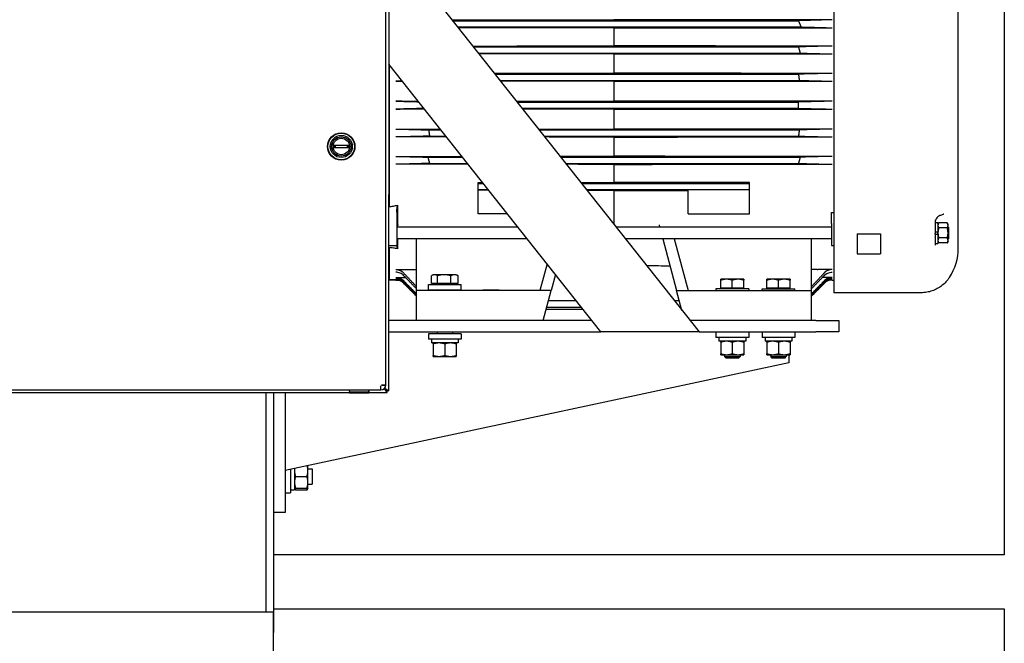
# Model space of a CAD drawing. Header units: inches. Extents: x 18 to 846, y -44 to 561.
# Tile 95 of 256: x 133 to 165, y 127 to 147. Entities that reach past the tile are written whole.
import ezdxf

# ---------------------------------------------------------------- set-up
doc = ezdxf.new("R2010")
doc.units = ezdxf.units.IN
doc.header["$LTSCALE"] = 24
doc.header["$MEASUREMENT"] = 0
doc.layers.add('Visible (ANSI)', color=7, linetype='Continuous', lineweight=30)

msp = doc.modelspace()

# ---------------------------------------------------------------- linework, layer by layer
at = {"layer": 'Visible (ANSI)'}
for p, q in [((165.16374, 189.644), (165.16374, 129.644)), ((145.16011, 134.9774), (145.16398, 150.87125)), ((145.05916, 135.16945), (145.06293, 150.67925)), ((159.61803, 150.64768), (159.61803, 138.2296)), ((145.16368, 149.63006), (155.24162, 136.89399)), ((163.66803, 139.62899), (163.66803, 148.90899)), ((147.23261, 147.01544), (158.47083, 147.01544)), ((159.56891, 147.04345), (159.10557, 147.04345)), ((147.39403, 146.81144), (158.5527, 146.81144)), ((152.47541, 146.78288), (152.47541, 146.19421)), ((159.10557, 146.78696), (159.56891, 146.78696)), ((147.90632, 146.16404), (158.47083, 146.16404)), ((148.06774, 145.96004), (158.52623, 145.96004)), ((159.56891, 146.19023), (159.10557, 146.19023)), ((152.47541, 145.93221), (152.47541, 145.30592)), ((159.10557, 145.93605), (159.56891, 145.93605)), ((152.05362, 136.89399), (145.1627, 145.60244)), ((145.16291, 145.60217), (145.16291, 140.96698)), ((145.38191, 145.30214), (145.40032, 145.30214)), ((145.60069, 145.04892), (145.38191, 145.04892)), ((148.60823, 145.27699), (158.47083, 145.27699)), ((148.76965, 145.07299), (158.49876, 145.07299)), ((152.47541, 145.0452), (152.47541, 144.3994)), ((159.56891, 145.30214), (159.10557, 145.30214)), ((159.10557, 145.04892), (159.56891, 145.04892)), ((145.38191, 144.3957), (145.84524, 144.3957)), ((145.86657, 144.3957), (146.11747, 144.39584)), ((149.32514, 144.37099), (158.47083, 144.37099)), ((159.56891, 144.3957), (159.10557, 144.3957)), ((145.84524, 144.14229), (145.38191, 144.14229)), ((146.31831, 144.14203), (145.86657, 144.14228)), ((149.48656, 144.16699), (158.47083, 144.16699)), ((152.47541, 144.13859), (152.47541, 143.49279)), ((159.10557, 144.14229), (159.56891, 144.14229)), ((145.38191, 143.48907), (145.84524, 143.48907)), ((146.45205, 143.46499), (146.85404, 143.46499)), ((150.04205, 143.46499), (158.49876, 143.46499)), ((159.56891, 143.48907), (159.10557, 143.48907)), ((145.84524, 143.23585), (145.38191, 143.23585)), ((146.47999, 143.26099), (147.01546, 143.26099)), ((150.20347, 143.26099), (158.47083, 143.26099)), ((152.47541, 143.23206), (152.47541, 142.60578)), ((159.10557, 143.23585), (159.56891, 143.23585)), ((143.84724, 142.88215), (143.37483, 142.88226)), ((143.37485, 142.96726), (143.84726, 142.96715)), ((145.38191, 142.60193), (145.84524, 142.60193)), ((146.42458, 142.57795), (147.55595, 142.57795)), ((150.74396, 142.57795), (158.52623, 142.57795)), ((159.56891, 142.60193), (159.10557, 142.60193)), ((145.84524, 142.34775), (145.38191, 142.34775)), ((146.47999, 142.37395), (147.71737, 142.37395)), ((150.90538, 142.37395), (158.47083, 142.37395)), ((152.47541, 142.34378), (152.47541, 141.75511)), ((159.10557, 142.34775), (159.56891, 142.34775)), ((148.06491, 141.75239), (148.20914, 141.75247)), ((148.06491, 141.72654), (148.06491, 141.75239)), ((148.06491, 141.52254), (148.06491, 141.72654)), ((148.06491, 141.72654), (148.22966, 141.72654)), ((148.06491, 141.51566), (148.06491, 141.52254)), ((148.06491, 141.52254), (148.39108, 141.52254)), ((148.06491, 141.51566), (148.39653, 141.51566)), ((148.06491, 140.73699), (148.06491, 141.51566)), ((151.41767, 141.72654), (156.88591, 141.72654)), ((151.57909, 141.52254), (156.88591, 141.52254)), ((152.47541, 141.49021), (152.47541, 140.38982)), ((156.88591, 141.51566), (154.88591, 141.51566)), ((154.88591, 140.73699), (154.88591, 141.51566)), ((156.88591, 141.72654), (156.88591, 141.75239)), ((156.88591, 141.52254), (156.88591, 141.72654)), ((156.88591, 141.51566), (156.88591, 141.52254)), ((156.88591, 140.73699), (156.88591, 141.51566)), ((145.44806, 140.37482), (145.44806, 141.02011)), ((145.41291, 140.79362), (145.41291, 140.30847)), ((149.01268, 140.73699), (148.06491, 140.73699)), ((154.88591, 140.73699), (156.88591, 140.73699)), ((159.54591, 140.41846), (159.54591, 140.77776)), ((159.54591, 140.77776), (159.61803, 140.77776)), ((162.88208, 140.53899), (162.88208, 140.53899)), ((145.41291, 140.30847), (145.41291, 139.70313)), ((149.35472, 140.30474), (145.41291, 140.30474)), ((159.54591, 140.30474), (152.54273, 140.30474)), ((153.93971, 140.38227), (153.96048, 140.30474)), ((159.54591, 140.41846), (159.54591, 139.70313)), ((162.91263, 140.44424), (162.91263, 140.24833)), ((162.91263, 140.24833), (162.91263, 140.15212)), ((162.91285, 140.45474), (163.00663, 140.45474)), ((163.00663, 140.45474), (163.00663, 140.15212)), ((163.00663, 140.39599), (163.03175, 140.4395)), ((163.30964, 140.4395), (163.03175, 140.4395)), ((163.30964, 140.27712), (163.03175, 140.27712)), ((163.33476, 140.39599), (163.30964, 140.4395)), ((163.33476, 140.35831), (163.33476, 140.39599)), ((163.33476, 140.11474), (163.33476, 140.35831)), ((163.34991, 140.30474), (163.33476, 140.30474)), ((163.34991, 140.30474), (163.34991, 139.92474)), ((149.65541, 139.92474), (145.41291, 139.92474)), ((145.44806, 139.60106), (145.44806, 139.92474)), ((146.05591, 139.8824), (146.05591, 139.92474)), ((146.05591, 138.33312), (146.05591, 139.8824)), ((159.54591, 139.92474), (152.84342, 139.92474)), ((154.0623, 139.92474), (154.51292, 138.24299)), ((154.4323, 139.92474), (154.88292, 138.24299)), ((158.89491, 139.8824), (158.89491, 139.92474)), ((158.89491, 138.33312), (158.89491, 139.8824)), ((160.38591, 140.08531), (161.13591, 140.08531)), ((160.38591, 140.08531), (160.38591, 139.43878)), ((161.13591, 140.08531), (161.13591, 139.43878)), ((162.91263, 140.15212), (163.00663, 140.15212)), ((162.91263, 140.15212), (162.91263, 140.10837)), ((162.91263, 140.07737), (162.91263, 140.10837)), ((162.91263, 140.07737), (162.91263, 139.77474)), ((162.91263, 140.07737), (163.00663, 140.07737)), ((163.00663, 140.15212), (163.00663, 140.11474)), ((163.00663, 140.07737), (163.00663, 140.11474)), ((163.00663, 140.07737), (163.00663, 139.77474)), ((163.30964, 139.95236), (163.03175, 139.95236)), ((163.33476, 139.87117), (163.33476, 140.11474)), ((163.34991, 139.92474), (163.33476, 139.92474)), ((163.33476, 139.83349), (163.33476, 139.87117)), ((145.16126, 139.70972), (145.41291, 139.70313)), ((145.16291, 139.63849), (145.16291, 138.60314)), ((145.41291, 139.70313), (145.41291, 139.69835)), ((159.54591, 139.70313), (159.61803, 139.70313)), ((162.91263, 139.77474), (162.91263, 139.71382)), ((162.91263, 139.77474), (163.00663, 139.77474)), ((163.00663, 139.83349), (163.03175, 139.78998)), ((163.30964, 139.78998), (163.03175, 139.78998)), ((163.33476, 139.83349), (163.30964, 139.78998)), ((160.38591, 139.43878), (161.13591, 139.43878)), ((145.38191, 138.92184), (145.84524, 138.92184)), ((150.30018, 139.10991), (150.06789, 138.24299)), ((159.56891, 138.92184), (159.10557, 138.92184)), ((145.16099, 138.58861), (145.47591, 138.58312)), ((145.16291, 138.61356), (145.161, 138.61361)), ((145.16291, 138.58858), (145.16291, 138.58174)), ((145.38191, 138.66178), (145.70564, 138.66178)), ((145.47591, 138.58312), (145.47591, 138.60362)), ((146.54334, 138.46768), (146.54334, 138.72168)), ((146.60091, 138.75518), (146.55348, 138.7278)), ((146.64301, 138.75518), (146.60091, 138.75518)), ((146.95897, 138.75518), (146.64301, 138.75518)), ((146.74268, 138.46768), (146.74268, 138.72168)), ((147.29186, 138.75518), (146.95897, 138.75518)), ((147.17525, 138.46768), (147.17525, 138.72168)), ((147.35091, 138.75518), (147.29186, 138.75518)), ((147.35091, 138.75518), (147.39833, 138.7278)), ((147.40848, 138.46768), (147.40848, 138.72168)), ((150.57658, 138.7606), (150.43789, 138.24299)), ((156.13514, 138.6085), (155.94764, 138.6085)), ((156.51014, 138.6085), (156.13514, 138.6085)), ((156.69764, 138.6085), (156.51014, 138.6085)), ((157.63514, 138.6085), (157.44764, 138.6085)), ((158.01014, 138.6085), (157.63514, 138.6085)), ((158.19764, 138.6085), (158.01014, 138.6085)), ((159.56891, 138.66178), (159.24517, 138.66178)), ((145.38191, 138.58174), (145.16291, 138.58174)), ((145.38191, 138.58315), (145.47372, 138.58315)), ((145.47591, 138.58315), (145.5531, 138.58315)), ((145.64707, 138.47191), (146.05591, 138.06307)), ((146.05591, 138.27392), (146.05591, 138.33312)), ((146.05591, 138.24299), (146.05591, 138.27392)), ((146.44441, 138.44267), (147.50741, 138.44267)), ((146.44441, 138.26567), (146.44441, 138.44267)), ((146.44441, 138.26567), (147.50741, 138.26567)), ((146.74268, 138.46768), (146.54334, 138.46768)), ((146.63841, 138.46768), (146.63841, 138.44267)), ((146.72591, 138.26567), (146.72591, 138.25673)), ((147.17525, 138.46768), (146.74268, 138.46768)), ((147.40848, 138.46768), (147.17525, 138.46768)), ((147.22591, 138.26567), (147.22591, 138.25673)), ((147.31341, 138.46768), (147.31341, 138.44267)), ((147.50741, 138.26567), (147.50741, 138.44267)), ((156.85414, 138.29599), (155.79114, 138.29599)), ((155.79114, 138.29599), (155.79114, 138.25827)), ((155.94764, 138.321), (155.94764, 138.575)), ((156.32264, 138.321), (155.94764, 138.321)), ((155.98514, 138.321), (155.98514, 138.29599)), ((156.32264, 138.321), (156.32264, 138.575)), ((156.69764, 138.321), (156.32264, 138.321)), ((156.66014, 138.321), (156.66014, 138.29599)), ((156.69764, 138.321), (156.69764, 138.575)), ((156.85414, 138.29599), (156.85414, 138.25827)), ((157.29114, 138.29599), (158.35414, 138.29599)), ((157.29114, 138.25827), (157.29114, 138.29599)), ((157.44764, 138.321), (157.44764, 138.575)), ((157.82264, 138.321), (157.44764, 138.321)), ((157.48514, 138.321), (157.48514, 138.29599)), ((157.82264, 138.321), (157.82264, 138.575)), ((158.19764, 138.321), (157.82264, 138.321)), ((158.16014, 138.321), (158.16014, 138.29599)), ((158.19764, 138.321), (158.19764, 138.575)), ((158.35414, 138.25827), (158.35414, 138.29599)), ((159.30374, 138.47191), (158.89491, 138.06307)), ((158.89491, 138.27392), (158.89491, 138.33312)), ((158.89491, 138.24299), (158.89491, 138.27392)), ((159.56891, 138.58315), (159.39771, 138.58315)), ((159.56891, 138.58174), (159.61803, 138.58174)), ((150.06789, 138.24299), (146.05591, 138.24299)), ((146.05591, 137.26899), (146.05591, 138.24299)), ((150.43789, 138.24299), (150.06789, 138.24299)), ((150.17691, 137.26899), (150.43789, 138.24299)), ((154.51292, 138.24299), (154.88292, 138.24299)), ((154.68636, 137.5957), (154.51292, 138.24299)), ((154.88292, 138.24299), (158.89491, 138.24299)), ((158.89491, 137.26899), (158.89491, 138.24299)), ((159.61803, 138.2296), (159.61803, 138.16899)), ((161.91803, 138.16899), (159.61803, 138.16899)), ((162.45676, 138.16899), (161.91803, 138.16899)), ((150.27626, 137.63978), (151.46348, 137.63978)), ((150.29345, 137.70394), (151.41271, 137.70394)), ((150.35144, 137.92037), (151.24146, 137.92037)), ((154.42946, 137.92037), (154.59937, 137.92037)), ((154.60072, 137.70394), (154.65736, 137.70394)), ((154.65149, 137.63978), (154.67456, 137.63978)), ((151.75688, 137.26899), (145.16067, 137.26899)), ((159.03864, 137.26899), (154.94489, 137.26899)), ((159.03864, 137.26899), (159.78864, 137.26899)), ((159.78864, 137.26899), (159.78864, 136.89399)), ((145.16058, 136.89399), (152.05362, 136.89399)), ((147.50741, 136.83848), (146.44441, 136.83848)), ((146.44441, 136.83848), (146.44441, 136.66148)), ((146.72591, 136.89399), (146.72591, 136.83848)), ((147.22591, 136.89399), (147.22591, 136.83848)), ((147.50741, 136.83848), (147.50741, 136.66148)), ((155.24162, 136.89399), (152.05362, 136.89399)), ((155.24162, 136.89399), (159.03864, 136.89399)), ((155.79114, 136.89399), (155.79114, 136.71699)), ((156.85414, 136.71699), (155.79114, 136.71699)), ((155.88814, 136.71699), (155.88814, 136.68061)), ((156.75714, 136.71699), (156.75714, 136.59199)), ((156.85414, 136.89399), (156.85414, 136.71699)), ((157.29114, 136.89399), (157.29114, 136.71699)), ((158.35414, 136.71699), (157.29114, 136.71699)), ((157.38814, 136.71699), (157.38814, 136.68061)), ((158.25714, 136.71699), (158.25714, 136.59199)), ((158.35414, 136.89399), (158.35414, 136.71699)), ((159.78864, 136.89399), (159.03864, 136.89399)), ((147.50741, 136.66148), (146.44441, 136.66148)), ((146.54141, 136.66148), (146.54141, 136.62509)), ((147.41041, 136.53648), (146.54169, 136.53648)), ((146.60091, 136.50298), (146.60091, 136.13197)), ((146.97591, 136.50298), (146.97591, 136.13197)), ((147.35091, 136.50298), (147.35091, 136.13197)), ((147.41041, 136.66148), (147.41041, 136.53648)), ((156.75714, 136.59199), (155.88842, 136.59199)), ((155.94764, 136.5585), (155.94764, 136.18749)), ((156.32264, 136.5585), (156.32264, 136.18749)), ((156.69764, 136.5585), (156.69764, 136.18749)), ((158.25714, 136.59199), (157.38842, 136.59199)), ((157.44764, 136.5585), (157.44764, 136.18749)), ((157.82264, 136.5585), (157.82264, 136.18749)), ((158.19764, 136.5585), (158.19764, 136.18749)), ((146.60091, 136.09848), (146.78841, 136.09848)), ((146.78841, 136.09848), (147.16341, 136.09848)), ((147.16341, 136.09848), (147.35091, 136.09848)), ((155.94764, 136.15399), (156.13514, 136.15399)), ((156.07264, 136.15399), (156.07264, 136.0918)), ((156.07264, 136.0918), (156.57264, 136.0918)), ((156.11844, 136.04599), (156.07264, 136.0918)), ((156.52684, 136.04599), (156.11844, 136.04599)), ((156.13514, 136.15399), (156.51014, 136.15399)), ((156.51014, 136.15399), (156.69764, 136.15399)), ((156.52684, 136.04599), (156.57264, 136.0918)), ((156.57264, 136.15399), (156.57264, 136.0918)), ((157.44764, 136.15399), (157.63514, 136.15399)), ((157.57264, 136.15399), (157.57264, 136.0918)), ((157.57264, 136.0918), (158.07264, 136.0918)), ((157.61844, 136.04599), (157.57264, 136.0918)), ((158.02684, 136.04599), (157.61844, 136.04599)), ((157.63514, 136.15399), (158.01014, 136.15399)), ((158.01014, 136.15399), (158.19764, 136.15399)), ((158.02684, 136.04599), (158.07264, 136.0918)), ((158.07264, 136.15399), (158.07264, 136.0918)), ((158.16364, 136.15399), (158.16364, 135.89399)), ((158.16364, 135.89399), (141.78864, 132.39399)), ((144.90202, 135.01239), (144.90205, 135.14739)), ((144.90215, 135.14739), (144.90205, 135.14739)), ((144.90212, 135.01239), (144.90215, 135.14739)), ((144.92416, 135.16948), (144.92416, 135.16938)), ((144.92416, 135.16948), (145.05916, 135.16945)), ((145.05916, 135.16935), (144.92416, 135.16938)), ((145.02273, 135.06883), (145.11411, 134.97741)), ((145.02336, 135.06959), (145.16011, 134.9774)), ((125.21317, 134.92918), (143.8841, 134.92464)), ((125.37922, 135.01714), (144.90202, 135.01239)), ((141.16364, 134.9253), (141.16364, 127.78106)), ((141.41364, 134.92524), (141.41364, 127.12594)), ((141.78864, 134.92515), (141.78864, 131.01899)), ((143.88409, 134.90476), (143.8841, 134.92884)), ((144.50409, 134.90461), (143.88409, 134.90476)), ((143.88411, 134.97014), (143.8841, 134.94017)), ((144.5041, 134.94002), (143.8841, 134.94017)), ((143.8841, 134.94017), (143.8841, 134.92884)), ((144.5041, 134.92869), (143.8841, 134.92884)), ((143.88411, 134.97014), (143.88412, 135.01264)), ((144.50409, 134.90461), (144.5041, 134.92869)), ((144.50411, 134.96999), (144.5041, 134.94002)), ((144.5041, 134.94002), (144.5041, 134.92869)), ((144.5041, 134.92449), (145.10703, 134.92434)), ((144.50411, 134.96999), (144.50412, 135.01249)), ((145.10703, 134.92434), (145.01531, 135.06055)), ((145.10704, 134.97034), (145.01607, 135.06135)), ((145.11411, 134.97741), (145.06312, 135.02135)), ((145.06312, 135.02135), (145.10704, 134.97034)), ((145.10703, 134.92434), (145.10704, 134.97034)), ((145.16011, 134.9774), (145.11411, 134.97741)), ((142.52864, 132.38242), (142.52864, 132.55216)), ((141.96564, 132.43182), (141.96564, 131.66342)), ((142.09064, 132.45854), (142.09064, 131.76042)), ((142.12413, 132.19492), (142.49515, 132.19492)), ((142.52864, 132.44492), (142.66364, 132.44492)), ((142.52864, 132.00742), (142.52864, 132.38242)), ((142.66364, 132.44492), (142.66364, 131.94492)), ((142.52864, 131.81992), (142.52864, 132.00742)), ((142.52864, 131.94492), (142.66364, 131.94492)), ((141.78864, 131.66342), (141.96564, 131.66342)), ((141.96564, 131.76042), (142.09064, 131.76042)), ((142.09064, 131.81992), (142.12413, 131.76191)), ((142.12413, 131.81992), (142.49515, 131.81992)), ((142.12413, 131.76191), (142.49515, 131.76191)), ((142.52864, 131.81992), (142.49515, 131.76191)), ((141.78864, 131.01899), (141.41364, 131.01899)), ((165.16374, 129.644), (141.41364, 129.644)), ((141.41336, 127.78106), (128.91336, 127.78106)), ((141.41336, 126.53106), (141.41336, 127.78106)), ((141.41364, 127.894), (165.16374, 127.894)), ((165.16374, 127.894), (165.16374, 108.966)), ((141.41336, 127.12594), (141.41364, 127.12594))]:
    msp.add_line(p, q, dxfattribs=at)
for radius in [0.445, 0.4375, 0.4325, 0.35952, 0.31452, 0.2675]:
    msp.add_circle((143.61105, 142.9247), radius, dxfattribs=at)
for centre, radius, start, end in [((151.84161, 144.26899), 6.63, 359.118492, 0.881508), ((143.61105, 142.9247), 0.24, 169.786135, 190.185971), ((143.61105, 142.9247), 0.24, 349.786135, 10.185971), ((161.91803, 139.62899), 1.75, 326.585875, 0), ((145.38191, 138.20674), 0.375, 45, 90), ((159.56891, 138.20674), 0.375, 90, 135), ((144.90216, 135.16939), 0.157, 269.986053, 359.986053)]:
    msp.add_arc(centre, radius, start, end, dxfattribs=at)
for centre, major_axis, ratio, start_param, end_param in [((159.10558, 147.06595), (-0.85992, 0), 0.02616083, 1.54598459, 1.57079591), ((159.10557, 146.76318), (0.90797, 0), 0.02618817, 1.57079657, 1.59429469), ((159.10557, 146.21463), (-0.93207, 0), 0.02616807, 1.54790582, 1.57079617), ((159.10557, 145.91083), (0.96343, 0), 0.02618275, 1.57079641, 1.59294152), ((145.38198, 145.05879), (-0.37498, 0), 0.02634014, 1.57059847, 2.18880536), ((159.10557, 145.32774), (-0.97828, 0), 0.02617274, 1.54898723, 1.57079628), ((159.10557, 145.0229), (0.9938, 0), 0.02617906, 1.57079634, 1.59226459), ((159.56883, 145.05879), (-0.37498, 0), 0.02634014, 0.78561552, 1.57099419), ((145.38192, 144.38587), (-0.375, 0), 0.02620771, 3.92703169, 4.71242598), ((145.84524, 144.42184), (0.99883, 0), 0.02617605, 4.71238898, 4.73374929), ((159.10557, 144.42184), (-0.99883, 0), 0.02617605, 1.54943602, 1.57079632), ((159.56889, 144.38587), (-0.375, 0), 0.02620771, 4.71235198, 5.49774627), ((145.38192, 144.15212), (-0.375, 0), 0.02620771, 1.57075916, 2.35615362), ((145.84524, 144.11614), (-0.99883, 0), 0.02617605, 4.69102868, 4.71238898), ((159.10557, 144.11614), (0.99883, 0), 0.02617605, 1.57079633, 1.59215663), ((159.56889, 144.15212), (-0.375, 0), 0.02620771, 0.78543903, 1.57083349), ((145.84524, 143.51508), (0.9938, 0), 0.02617906, 4.71238899, 4.73385724), ((159.10557, 143.51508), (-0.9938, 0), 0.02617906, 1.54932806, 1.57079631), ((145.84524, 143.21024), (-0.97828, 0), 0.02617274, 4.69057988, 4.71238894), ((159.10557, 143.21024), (0.97828, 0), 0.02617274, 1.57079637, 1.59260543), ((145.84524, 142.62716), (0.96343, 0), 0.02618275, 4.71238906, 4.73453417), ((159.10557, 142.62716), (-0.96343, 0), 0.02618275, 1.54865114, 1.57079625), ((145.84524, 142.32336), (-0.93207, 0), 0.02616807, 4.68949848, 4.71238882), ((159.10557, 142.32336), (0.93207, 0), 0.02616807, 1.57079649, 1.59368683), ((145.84524, 139.85251), (0.93099, 0), 0.99965756, 4.71238899, 4.735306), ((159.10557, 139.85251), (-0.93099, 0), 0.99965756, 1.5478793, 1.57079632), ((118.40707, 143.97307), (-317.13615, -0.02512), 0.01699984, 1.65526242, 1.65625295), ((145.38196, 138.24807), (-0.00635, 0.37656), 0.99565941, 5.48101343, 6.26639686), ((159.56885, 138.24807), (-0.00635, -0.37656), 0.99565941, 3.1583811, 3.94376453), ((145.38192, 138.20785), (0.00821, -0.37522), 0.99916777, 2.33433866, 3.11973295), ((159.56889, 138.20785), (0.00821, 0.37522), 0.99916777, 0.0218597, 0.80725399), ((146.97591, 138.25827), (-0.265, 0), 0.01745506, 5.94511436, 9.7628489), ((156.32264, 136.68061), (0, -2.46417), 0.17632698, 4.71238898, 4.74835761), ((157.82264, 136.68061), (0, -2.46417), 0.17632698, 4.71238898, 4.74835761), ((146.97591, 136.62509), (0, -2.46417), 0.17632698, 4.71238898, 4.74835761)]:
    msp.add_ellipse(centre, major_axis=major_axis, ratio=ratio, start_param=start_param, end_param=end_param, dxfattribs=at)
msp.add_ellipse((148.47591, 138.25827), major_axis=(-0.265, 0), ratio=0.01745506, dxfattribs=at)
for points in [[(147.20974, 147.04434), (148.96497, 147.04548), (150.72019, 147.04662), (152.47541, 147.04777)], [(159.08424, 147.04346), (156.88129, 147.04489), (154.67835, 147.04633), (152.47541, 147.04777)], [(152.47541, 146.78288), (150.78833, 146.78392), (149.10125, 146.78496), (147.41416, 146.786)], [(152.47541, 146.78288), (154.67835, 146.78424), (156.88129, 146.7856), (159.08424, 146.78695)], [(147.88462, 146.19145), (149.41489, 146.19237), (150.94515, 146.19329), (152.47541, 146.19421)], [(159.08424, 146.19024), (156.88129, 146.19156), (154.67835, 146.19288), (152.47541, 146.19421)], [(152.47541, 145.93221), (151.01285, 145.93306), (149.5503, 145.93391), (148.08774, 145.93476)], [(152.47541, 145.93221), (154.67835, 145.93349), (156.8813, 145.93477), (159.08424, 145.93604)], [(148.58709, 145.3037), (149.8832, 145.30444), (151.1793, 145.30518), (152.47541, 145.30592)], [(159.08424, 145.30214), (156.8813, 145.3034), (154.67835, 145.30466), (152.47541, 145.30592)], [(145.38191, 145.30214), (145.38792, 145.30214), (145.39408, 145.30213), (145.40033, 145.30213)], [(152.47541, 145.0452), (151.24694, 145.04589), (150.01847, 145.04658), (148.79001, 145.04727)], [(152.47541, 145.0452), (154.67835, 145.04643), (156.8813, 145.04767), (159.08424, 145.04891)], [(145.64707, 144.39282), (145.808, 144.3886), (145.96893, 144.38438), (146.12987, 144.38017)], [(149.30406, 144.39762), (150.36118, 144.39822), (151.41829, 144.39881), (152.47541, 144.3994)], [(159.08424, 144.3957), (156.8813, 144.39693), (154.67835, 144.39817), (152.47541, 144.3994)], [(159.30374, 144.39282), (159.02612, 144.38554), (158.74848, 144.37827), (158.47083, 144.37099)], [(146.30224, 144.16234), (146.08384, 144.15661), (145.86545, 144.15089), (145.64707, 144.14517)], [(152.47541, 144.13859), (151.48618, 144.13914), (150.49695, 144.13969), (149.50772, 144.14025)], [(152.47541, 144.13859), (154.67835, 144.13982), (156.8813, 144.14105), (159.08424, 144.14228)], [(158.47083, 144.16699), (158.74848, 144.15972), (159.02612, 144.15244), (159.30374, 144.14517)], [(145.86657, 143.48907), (146.18923, 143.48926), (146.51189, 143.48944), (146.83455, 143.48962)], [(150.02114, 143.49141), (150.83923, 143.49187), (151.65732, 143.49233), (152.47541, 143.49279)], [(159.08424, 143.48907), (156.8813, 143.49031), (154.67835, 143.49155), (152.47541, 143.49279)], [(147.03589, 143.23517), (146.64612, 143.23539), (146.25635, 143.23562), (145.86657, 143.23584)], [(152.47541, 143.23206), (151.72539, 143.23249), (150.97536, 143.23292), (150.22534, 143.23335)], [(152.47541, 143.23206), (154.67835, 143.23332), (156.8813, 143.23458), (159.08424, 143.23584)], [(145.86657, 142.60194), (146.42311, 142.60226), (146.97966, 142.60259), (147.5362, 142.60291)], [(150.72274, 142.60476), (151.30696, 142.6051), (151.89119, 142.60544), (152.47541, 142.60578)], [(159.08424, 142.60194), (156.8813, 142.60322), (154.67835, 142.6045), (152.47541, 142.60578)], [(147.739, 142.34662), (147.11486, 142.347), (146.49071, 142.34737), (145.86657, 142.34774)], [(152.47541, 142.34378), (151.95978, 142.34409), (151.44415, 142.3444), (150.92852, 142.34471)], [(152.47541, 142.34378), (154.67835, 142.3451), (156.88129, 142.34642), (159.08424, 142.34774)], [(151.39559, 141.75444), (151.75553, 141.75466), (152.11547, 141.75489), (152.47541, 141.75511)], [(152.47541, 141.49021), (152.18501, 141.4904), (151.89462, 141.49059), (151.60422, 141.49078)], [(156.88591, 141.75239), (155.41574, 141.75329), (153.94557, 141.7542), (152.47541, 141.75511)], [(152.47541, 141.49021), (153.27891, 141.49074), (154.08241, 141.49126), (154.88591, 141.49179)], [(145.86657, 138.92208), (145.92968, 138.92353), (145.9928, 138.92497), (146.05591, 138.92642)], [(154.30156, 139.03182), (154.04639, 139.03769), (153.79122, 139.04355), (153.53605, 139.04942)], [(159.08424, 138.92208), (159.02113, 138.92353), (158.95802, 138.92497), (158.89491, 138.92642)], [(145.64707, 138.47323), (145.78335, 138.33685), (145.91962, 138.20047), (146.05591, 138.0641)], [(159.30374, 138.47323), (159.16747, 138.33685), (159.03119, 138.20047), (158.89491, 138.0641)]]:
    msp.add_open_spline(points, degree=3, dxfattribs=at)
for points, weights in [([(159.30374, 147.04012), (158.92305, 147.02861), (158.47083, 147.01544)], [1.01982162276, 1.04337850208, 1.06133463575]), ([(158.47083, 147.01544), (158.51334, 146.91281), (158.5527, 146.81144)], [1.95638862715, 1.9629785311, 1.9691186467]), ([(158.5527, 146.81144), (158.95509, 146.80013), (159.30374, 146.79012)], [1.05439994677, 1.03852391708, 1.018434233]), ([(159.30374, 146.18715), (158.91867, 146.17637), (158.47083, 146.16404)], [1.01779139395, 1.03928596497, 1.05587463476]), ([(158.47083, 146.16404), (158.5001, 146.06161), (158.52623, 145.96004)], [1.93085097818, 1.93521477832, 1.93912550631]), ([(158.52623, 145.96004), (158.941, 145.94887), (159.30374, 145.93903)], [1.05168546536, 1.0363873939, 1.01701614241]), ([(159.30374, 145.2992), (158.91624, 145.28884), (158.47083, 145.27699)], [1.01666294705, 1.03697262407, 1.05275825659]), ([(158.47083, 145.27699), (158.48637, 145.17478), (158.49876, 145.07299)], [1.91467902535, 1.91693877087, 1.91874501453]), ([(158.49876, 145.07299), (158.92766, 145.06171), (159.30374, 145.05181)], [1.05077339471, 1.03560549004, 1.01630918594]), ([(145.64707, 143.48618), (146.02316, 143.47627), (146.45205, 143.46499)], [1.01631285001, 1.03560903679, 1.0507768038]), ([(146.45205, 143.46499), (146.46445, 143.36321), (146.47999, 143.26099)], [1.91874501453, 1.91693877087, 1.91467902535]), ([(158.49876, 143.46499), (158.48637, 143.36321), (158.47083, 143.26099)], [1.91874501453, 1.91693877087, 1.91467902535]), ([(159.30374, 143.48618), (158.92766, 143.47627), (158.49876, 143.46499)], [1.01630952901, 1.03560587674, 1.05077382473]), ([(146.47999, 143.26099), (146.03457, 143.24914), (145.64707, 143.23878)], [1.0527581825, 1.03697260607, 1.0166629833]), ([(158.47083, 143.26099), (158.91624, 143.24914), (159.30374, 143.23878)], [1.05276150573, 1.03697601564, 1.0166664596]), ([(145.64707, 142.59895), (146.00981, 142.58911), (146.42458, 142.57795)], [1.01701610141, 1.03638730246, 1.05168532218]), ([(146.42458, 142.57795), (146.45071, 142.47638), (146.47999, 142.37395)], [1.93912550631, 1.93521477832, 1.93085097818]), ([(158.52623, 142.57795), (158.5001, 142.47638), (158.47083, 142.37395)], [1.93912550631, 1.93521477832, 1.93085097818]), ([(159.30374, 142.59895), (158.941, 142.58911), (158.52623, 142.57795)], [1.01701252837, 1.03638389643, 1.0516821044]), ([(146.47999, 142.37395), (146.03215, 142.36161), (145.64707, 142.35083)], [1.05587445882, 1.03928584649, 1.01779133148]), ([(158.47083, 142.37395), (158.91867, 142.36161), (159.30374, 142.35083)], [1.05587818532, 1.03928967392, 1.01779523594]), ([(163.03175, 140.4395), (163.00663, 140.39599), (163.00663, 140.35831)], [1.97854999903, 2.13159137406, 2.13159137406]), ([(163.00663, 140.35831), (163.00663, 140.32063), (163.03175, 140.27712)], [2.13159137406, 2.13159137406, 1.97854999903]), ([(163.03175, 140.27712), (163.00663, 140.1901), (163.00663, 140.11474)], [1.97854999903, 2.13159137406, 2.13159137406]), ([(163.33476, 140.35831), (163.33476, 140.39599), (163.30964, 140.4395)], [2.13159137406, 2.13159137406, 1.97854999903]), ([(163.30964, 140.27712), (163.33476, 140.32063), (163.33476, 140.35831)], [1.97854999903, 2.13159137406, 2.13159137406]), ([(163.33476, 140.11474), (163.33476, 140.1901), (163.30964, 140.27712)], [2.13159137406, 2.13159137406, 1.97854999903]), ([(163.00663, 140.11474), (163.00663, 140.03938), (163.03175, 139.95236)], [2.13159137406, 2.13159137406, 1.97854999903]), ([(163.03175, 139.95236), (163.00663, 139.90885), (163.00663, 139.87117)], [1.97854999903, 2.13159137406, 2.13159137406]), ([(163.00663, 139.87117), (163.00663, 139.83349), (163.03175, 139.78998)], [2.13159137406, 2.13159137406, 1.97854999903]), ([(163.30964, 139.95236), (163.33476, 140.03938), (163.33476, 140.11474)], [1.97854999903, 2.13159137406, 2.13159137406]), ([(163.33476, 139.87117), (163.33476, 139.90885), (163.30964, 139.95236)], [2.13159137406, 2.13159137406, 1.97854999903]), ([(163.30964, 139.78998), (163.33476, 139.83349), (163.33476, 139.87117)], [1.97854999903, 2.13159137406, 2.13159137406]), ([(145.64707, 138.80407), (145.84358, 138.59367), (146.05591, 138.36843)], [1.01782316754, 1.02869584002, 1.03831417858]), ([(146.05591, 138.29961), (145.84403, 138.51825), (145.64707, 138.72249)], [1.0367268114, 1.02747022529, 1.017031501]), ([(146.64301, 138.75518), (146.59675, 138.75518), (146.54334, 138.72168)], [1, 1.0379548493, 1]), ([(146.74268, 138.72168), (146.68927, 138.75518), (146.64301, 138.75518)], [1, 1.0379548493, 1]), ([(146.95897, 138.75518), (146.85859, 138.75518), (146.74268, 138.72168)], [1, 1.0379548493, 1]), ([(147.17525, 138.72168), (147.05934, 138.75518), (146.95897, 138.75518)], [1, 1.0379548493, 1]), ([(147.29186, 138.75518), (147.23774, 138.75518), (147.17525, 138.72168)], [1, 1.0379548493, 1]), ([(147.40848, 138.72168), (147.34598, 138.75518), (147.29186, 138.75518)], [1, 1.0379548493, 1]), ([(147.39833, 138.7278), (147.40334, 138.7249), (147.40848, 138.72168)], [1.00639991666, 1.00352787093, 1]), ([(155.94764, 138.575), (155.94764, 138.6085), (155.94764, 138.6085)], [1, 1.0379548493, 1]), ([(156.13514, 138.6085), (156.04812, 138.6085), (155.94764, 138.575)], [1, 1.0379548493, 1]), ([(156.32264, 138.575), (156.22216, 138.6085), (156.13514, 138.6085)], [1, 1.0379548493, 1]), ([(156.51014, 138.6085), (156.42312, 138.6085), (156.32264, 138.575)], [1, 1.0379548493, 1]), ([(156.69764, 138.575), (156.59716, 138.6085), (156.51014, 138.6085)], [1, 1.0379548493, 1]), ([(156.69764, 138.6085), (156.69764, 138.6085), (156.69764, 138.575)], [1, 1.0379548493, 1]), ([(157.44764, 138.575), (157.44764, 138.6085), (157.44764, 138.6085)], [1, 1.0379548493, 1]), ([(157.63514, 138.6085), (157.54812, 138.6085), (157.44764, 138.575)], [1, 1.0379548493, 1]), ([(157.82264, 138.575), (157.72216, 138.6085), (157.63514, 138.6085)], [1, 1.0379548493, 1]), ([(158.01014, 138.6085), (157.92312, 138.6085), (157.82264, 138.575)], [1, 1.0379548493, 1]), ([(158.19764, 138.575), (158.09716, 138.6085), (158.01014, 138.6085)], [1, 1.0379548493, 1]), ([(158.19764, 138.6085), (158.19764, 138.6085), (158.19764, 138.575)], [1, 1.0379548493, 1]), ([(159.30374, 138.80407), (159.10724, 138.59367), (158.89491, 138.36843)], [1.01781936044, 1.02869212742, 1.03831056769]), ([(158.89491, 138.29961), (159.10678, 138.51825), (159.30374, 138.72249)], [1.03673030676, 1.02747376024, 1.01703507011]), ([(145.64707, 138.54992), (145.84429, 138.34915), (146.05591, 138.13421)], [1.0165984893, 1.02679456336, 1.03584804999]), ([(146.05591, 138.10396), (145.84447, 138.31616), (145.64707, 138.51439)], [1.03519667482, 1.0262929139, 1.01627532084]), ([(159.30374, 138.54992), (159.10653, 138.34915), (158.89491, 138.13421)], [1.0165950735, 1.02679123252, 1.03584481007]), ([(158.89491, 138.10396), (159.10635, 138.31616), (159.30374, 138.51439)], [1.03519667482, 1.0262929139, 1.01627532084]), ([(146.60091, 136.50298), (146.60091, 136.53648), (146.60091, 136.53648)], [1, 1.0379548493, 1]), ([(146.78841, 136.53648), (146.70139, 136.53648), (146.60091, 136.50298)], [1, 1.0379548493, 1]), ([(146.97591, 136.50298), (146.87543, 136.53648), (146.78841, 136.53648)], [1, 1.0379548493, 1]), ([(147.16341, 136.53648), (147.07639, 136.53648), (146.97591, 136.50298)], [1, 1.0379548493, 1]), ([(147.35091, 136.50298), (147.25043, 136.53648), (147.16341, 136.53648)], [1, 1.0379548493, 1]), ([(147.35091, 136.53648), (147.35091, 136.53648), (147.35091, 136.50298)], [1, 1.0379548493, 1]), ([(155.94764, 136.5585), (155.94764, 136.59199), (155.94764, 136.59199)], [1, 1.0379548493, 1]), ([(156.13514, 136.59199), (156.04812, 136.59199), (155.94764, 136.5585)], [1, 1.0379548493, 1]), ([(156.32264, 136.5585), (156.22216, 136.59199), (156.13514, 136.59199)], [1, 1.0379548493, 1]), ([(156.51014, 136.59199), (156.42312, 136.59199), (156.32264, 136.5585)], [1, 1.0379548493, 1]), ([(156.69764, 136.5585), (156.59716, 136.59199), (156.51014, 136.59199)], [1, 1.0379548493, 1]), ([(156.69764, 136.59199), (156.69764, 136.59199), (156.69764, 136.5585)], [1, 1.0379548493, 1]), ([(157.44764, 136.5585), (157.44764, 136.59199), (157.44764, 136.59199)], [1, 1.0379548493, 1]), ([(157.63514, 136.59199), (157.54812, 136.59199), (157.44764, 136.5585)], [1, 1.0379548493, 1]), ([(157.82264, 136.5585), (157.72216, 136.59199), (157.63514, 136.59199)], [1, 1.0379548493, 1]), ([(158.01014, 136.59199), (157.92312, 136.59199), (157.82264, 136.5585)], [1, 1.0379548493, 1]), ([(158.19764, 136.5585), (158.09716, 136.59199), (158.01014, 136.59199)], [1, 1.0379548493, 1]), ([(158.19764, 136.59199), (158.19764, 136.59199), (158.19764, 136.5585)], [1, 1.0379548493, 1]), ([(146.60091, 136.09848), (146.60091, 136.09848), (146.60091, 136.13197)], [1, 1.0379548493, 1]), ([(146.60091, 136.13197), (146.70139, 136.09848), (146.78841, 136.09848)], [1, 1.0379548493, 1]), ([(146.78841, 136.09848), (146.87543, 136.09848), (146.97591, 136.13197)], [1, 1.0379548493, 1]), ([(146.97591, 136.13197), (147.07639, 136.09848), (147.16341, 136.09848)], [1, 1.0379548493, 1]), ([(147.16341, 136.09848), (147.25043, 136.09848), (147.35091, 136.13197)], [1, 1.0379548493, 1]), ([(147.35091, 136.13197), (147.35091, 136.09848), (147.35091, 136.09848)], [1, 1.0379548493, 1]), ([(155.94764, 136.15399), (155.94764, 136.15399), (155.94764, 136.18749)], [1, 1.0379548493, 1]), ([(155.94764, 136.18749), (156.04812, 136.15399), (156.13514, 136.15399)], [1, 1.0379548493, 1]), ([(156.13514, 136.15399), (156.22216, 136.15399), (156.32264, 136.18749)], [1, 1.0379548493, 1]), ([(156.32264, 136.18749), (156.42312, 136.15399), (156.51014, 136.15399)], [1, 1.0379548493, 1]), ([(156.51014, 136.15399), (156.59716, 136.15399), (156.69764, 136.18749)], [1, 1.0379548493, 1]), ([(156.69764, 136.18749), (156.69764, 136.15399), (156.69764, 136.15399)], [1, 1.0379548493, 1]), ([(157.44764, 136.15399), (157.44764, 136.15399), (157.44764, 136.18749)], [1, 1.0379548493, 1]), ([(157.44764, 136.18749), (157.54812, 136.15399), (157.63514, 136.15399)], [1, 1.0379548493, 1]), ([(157.63514, 136.15399), (157.72216, 136.15399), (157.82264, 136.18749)], [1, 1.0379548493, 1]), ([(157.82264, 136.18749), (157.92312, 136.15399), (158.01014, 136.15399)], [1, 1.0379548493, 1]), ([(158.01014, 136.15399), (158.09716, 136.15399), (158.19764, 136.18749)], [1, 1.0379548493, 1]), ([(158.19764, 136.18749), (158.19764, 136.15399), (158.19764, 136.15399)], [1, 1.0379548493, 1]), ([(142.52864, 132.38242), (142.52864, 132.45984), (142.50255, 132.54658)], [1, 1.0336262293, 1.00766991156]), ([(142.09671, 132.45984), (142.09064, 132.42059), (142.09064, 132.38242)], [1.01860059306, 1.01630323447, 1]), ([(142.09064, 132.38242), (142.09064, 132.2954), (142.12413, 132.19492)], [1, 1.0379548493, 1]), ([(142.12413, 132.19492), (142.09064, 132.09444), (142.09064, 132.00742)], [1, 1.0379548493, 1]), ([(142.49515, 132.19492), (142.52864, 132.2954), (142.52864, 132.38242)], [1, 1.0379548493, 1]), ([(142.52864, 132.00742), (142.52864, 132.09444), (142.49515, 132.19492)], [1, 1.0379548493, 1]), ([(142.09064, 132.00742), (142.09064, 131.9204), (142.12413, 131.81992)], [1, 1.0379548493, 1]), ([(142.49515, 131.81992), (142.52864, 131.9204), (142.52864, 132.00742)], [1, 1.0379548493, 1]), ([(142.12413, 131.81992), (142.09064, 131.81992), (142.09064, 131.81992)], [1, 1.0379548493, 1]), ([(142.09828, 131.81992), (142.10647, 131.79249), (142.12413, 131.76191)], [1.01895290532, 1.01965956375, 1]), ([(142.49515, 131.76191), (142.51281, 131.79249), (142.521, 131.81992)], [1, 1.01965956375, 1.01895290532]), ([(142.52864, 131.81992), (142.52864, 131.81992), (142.49515, 131.81992)], [1, 1.0379548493, 1])]:
    msp.add_rational_spline(points, weights, degree=2, dxfattribs=at)
for points, knots in [([(159.56891, 147.04345), (159.54603, 147.04345), (159.5211, 147.04339), (159.47255, 147.0431), (159.44893, 147.04288), (159.40573, 147.04235), (159.38244, 147.04198), (159.33958, 147.04111), (159.32001, 147.04061), (159.30374, 147.04012)], [-3.0216952, -3.0216952, -3.0216952, -3.0216952, -2.847344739, -2.847344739, -2.672994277, -2.672994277, -2.483617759, -2.483617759, -2.294241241, -2.294241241, -2.294241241, -2.294241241]), ([(159.30374, 146.79012), (159.30532, 146.79007), (159.30689, 146.79003), (159.32468, 146.78954), (159.34402, 146.78909), (159.38594, 146.78831), (159.40852, 146.78797), (159.45071, 146.78749), (159.47408, 146.78729), (159.52195, 146.78702), (159.54645, 146.78696), (159.56891, 146.78696)], [-3.666126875, -3.666126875, -3.666126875, -3.666126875, -3.648617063, -3.648617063, -3.468734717, -3.468734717, -3.288852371, -3.288852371, -3.117718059, -3.117718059, -2.946583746, -2.946583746, -2.946583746, -2.946583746]), ([(159.56891, 146.19023), (159.54626, 146.19023), (159.52156, 146.19017), (159.47325, 146.18991), (159.44965, 146.18971), (159.40731, 146.18923), (159.38475, 146.1889), (159.34282, 146.18814), (159.32343, 146.18769), (159.30604, 146.18722), (159.30489, 146.18719), (159.30374, 146.18715)], [-2.911558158, -2.911558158, -2.911558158, -2.911558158, -2.73902368, -2.73902368, -2.566489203, -2.566489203, -2.387595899, -2.387595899, -2.208702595, -2.208702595, -2.196059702, -2.196059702, -2.196059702, -2.196059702]), ([(159.30374, 145.93903), (159.32008, 145.93859), (159.33959, 145.93815), (159.38176, 145.93738), (159.40443, 145.93706), (159.44728, 145.93658), (159.47136, 145.93638), (159.52064, 145.93611), (159.54583, 145.93605), (159.56891, 145.93605)], [-3.578692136, -3.578692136, -3.578692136, -3.578692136, -3.399400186, -3.399400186, -3.220108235, -3.220108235, -3.044249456, -3.044249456, -2.868390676, -2.868390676, -2.868390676, -2.868390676]), ([(159.56891, 145.30214), (159.5458, 145.30214), (159.52058, 145.30208), (159.47121, 145.30182), (159.44707, 145.30161), (159.40426, 145.30114), (159.38167, 145.30083), (159.33959, 145.30007), (159.32009, 145.29964), (159.30374, 145.2992)], [-2.848854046, -2.848854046, -2.848854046, -2.848854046, -2.6728014, -2.6728014, -2.496748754, -2.496748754, -2.318693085, -2.318693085, -2.140637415, -2.140637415, -2.140637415, -2.140637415]), ([(145.38191, 143.48907), (145.405, 143.48907), (145.43022, 143.48901), (145.47961, 143.48875), (145.50378, 143.48855), (145.5465, 143.48809), (145.56898, 143.48778), (145.61094, 143.48704), (145.63042, 143.48661), (145.64687, 143.48618), (145.64697, 143.48618), (145.64707, 143.48618)], [2.828995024, 2.828995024, 2.828995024, 2.828995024, 3.004985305, 3.004985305, 3.180975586, 3.180975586, 3.357524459, 3.357524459, 3.534073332, 3.534073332, 3.535166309, 3.535166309, 3.535166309, 3.535166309]), ([(159.56891, 143.48907), (159.54581, 143.48907), (159.52059, 143.48901), (159.4712, 143.48875), (159.44703, 143.48855), (159.40431, 143.48809), (159.38183, 143.48778), (159.33987, 143.48704), (159.3204, 143.48661), (159.30394, 143.48618), (159.30384, 143.48618), (159.30374, 143.48618)], [-2.828995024, -2.828995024, -2.828995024, -2.828995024, -2.653004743, -2.653004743, -2.477014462, -2.477014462, -2.300465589, -2.300465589, -2.123916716, -2.123916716, -2.122823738, -2.122823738, -2.122823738, -2.122823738]), ([(145.64707, 143.23878), (145.63072, 143.23835), (145.61123, 143.23791), (145.56914, 143.23716), (145.54655, 143.23684), (145.50374, 143.23637), (145.4796, 143.23617), (145.43024, 143.23591), (145.40501, 143.23585), (145.38191, 143.23585)], [2.140637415, 2.140637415, 2.140637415, 2.140637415, 2.318693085, 2.318693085, 2.496748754, 2.496748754, 2.6728014, 2.6728014, 2.848854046, 2.848854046, 2.848854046, 2.848854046]), ([(159.30374, 143.23878), (159.3041, 143.23877), (159.30446, 143.23876), (159.32114, 143.23832), (159.3406, 143.23789), (159.38255, 143.23715), (159.40505, 143.23683), (159.44768, 143.23636), (159.4717, 143.23617), (159.52083, 143.23591), (159.54592, 143.23585), (159.56891, 143.23585)], [-3.557241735, -3.557241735, -3.557241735, -3.557241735, -3.553358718, -3.553358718, -3.376243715, -3.376243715, -3.199128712, -3.199128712, -3.023990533, -3.023990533, -2.848852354, -2.848852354, -2.848852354, -2.848852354]), ([(143.41396, 142.96725), (143.4123, 142.95316), (143.41163, 142.93893), (143.41162, 142.91057), (143.41229, 142.89634), (143.41394, 142.88225)], [-0.216172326, -0.216172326, -0.216172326, -0.216172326, -0.108088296, -0.108088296, 0, 0, 0, 0]), ([(143.80813, 142.88216), (143.80979, 142.89624), (143.81047, 142.91047), (143.81047, 142.93884), (143.80981, 142.95307), (143.80815, 142.96716)], [-0.216172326, -0.216172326, -0.216172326, -0.216172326, -0.108088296, -0.108088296, 0, 0, 0, 0]), ([(145.38191, 142.60193), (145.40499, 142.60193), (145.43018, 142.60187), (145.47945, 142.60161), (145.50353, 142.6014), (145.54639, 142.60092), (145.56905, 142.6006), (145.61123, 142.59984), (145.63073, 142.5994), (145.64707, 142.59895)], [2.868390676, 2.868390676, 2.868390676, 2.868390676, 3.044249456, 3.044249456, 3.220108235, 3.220108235, 3.399400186, 3.399400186, 3.578692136, 3.578692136, 3.578692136, 3.578692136]), ([(159.56891, 142.60193), (159.54603, 142.60193), (159.52106, 142.60187), (159.47219, 142.60161), (159.4483, 142.60141), (159.40576, 142.60094), (159.38325, 142.60062), (159.3413, 142.59987), (159.32187, 142.59944), (159.30496, 142.59898), (159.30435, 142.59897), (159.30374, 142.59895)], [-2.868390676, -2.868390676, -2.868390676, -2.868390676, -2.694077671, -2.694077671, -2.519764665, -2.519764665, -2.342094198, -2.342094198, -2.164423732, -2.164423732, -2.157803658, -2.157803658, -2.157803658, -2.157803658]), ([(145.64707, 142.35083), (145.64592, 142.3508), (145.64478, 142.35077), (145.62738, 142.35029), (145.60799, 142.34985), (145.56606, 142.34908), (145.54351, 142.34876), (145.50116, 142.34828), (145.47757, 142.34808), (145.42926, 142.34781), (145.40455, 142.34775), (145.38191, 142.34775)], [2.196059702, 2.196059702, 2.196059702, 2.196059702, 2.208702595, 2.208702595, 2.387595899, 2.387595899, 2.566489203, 2.566489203, 2.73902368, 2.73902368, 2.911558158, 2.911558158, 2.911558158, 2.911558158]), ([(159.30374, 142.35083), (159.32006, 142.35037), (159.33959, 142.34992), (159.38195, 142.34912), (159.4048, 142.34879), (159.44775, 142.34829), (159.4717, 142.34809), (159.52077, 142.34781), (159.54588, 142.34775), (159.56891, 142.34775)], [-3.626546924, -3.626546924, -3.626546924, -3.626546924, -3.444484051, -3.444484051, -3.262421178, -3.262421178, -3.086989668, -3.086989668, -2.911558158, -2.911558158, -2.911558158, -2.911558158]), ([(145.16291, 140.96698), (145.20947, 140.97366), (145.25791, 140.98119), (145.35025, 140.99761), (145.40296, 141.00806), (145.44806, 141.02011)], [-0.723819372, -0.723819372, -0.723819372, -0.723819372, -0.361401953, -0.361401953, -0.000001, -0.000001, -0.000001, -0.000001]), ([(145.41291, 140.79362), (145.41291, 140.82752), (145.41705, 140.86571), (145.43243, 140.9511), (145.4418, 140.98864), (145.44806, 141.02011)], [0.000001, 0.000001, 0.000001, 0.000001, 0.268610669, 0.268610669, 0.538848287, 0.538848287, 0.538848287, 0.538848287]), ([(163.0684, 140.67575), (163.04338, 140.66557), (163.01974, 140.6511), (162.97879, 140.61576), (162.96097, 140.59441), (162.93347, 140.54773), (162.92344, 140.52179), (162.91616, 140.48693), (162.91485, 140.47848), (162.91308, 140.46145), (162.91263, 140.45283), (162.91263, 140.44424)], [0, 0, 0, 0, 0.205764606, 0.205764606, 0.412197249, 0.412197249, 0.618605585, 0.618605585, 0.683564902, 0.683564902, 0.749092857, 0.749092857, 0.749092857, 0.749092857]), ([(163.19408, 140.722), (163.19408, 140.722), (163.19256, 140.72167), (163.18527, 140.7197), (163.17732, 140.71729), (163.15406, 140.70935), (163.13712, 140.70306), (163.10288, 140.6897), (163.08611, 140.68296), (163.0684, 140.67575)], [0.274335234, 0.274335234, 0.274335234, 0.274335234, 0.389448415, 0.389448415, 0.580975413, 0.580975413, 0.833177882, 0.833177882, 1.037882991, 1.037882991, 1.037882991, 1.037882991]), ([(145.43737, 140.34542), (145.43265, 140.33713), (145.42968, 140.32843), (145.4262, 140.31622), (145.42492, 140.31048), (145.42389, 140.30474)], [-1.81709775, -1.81709775, -1.81709775, -1.81709775, -1.748205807, -1.748205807, -1.690447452, -1.690447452, -1.690447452, -1.690447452]), ([(145.44806, 140.37482), (145.44806, 140.37019), (145.44704, 140.36572), (145.4432, 140.35592), (145.4404, 140.35075), (145.43737, 140.34542)], [-0.120610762, -0.120610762, -0.120610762, -0.120610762, -0.060629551, -0.060629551, 0, 0, 0, 0]), ([(145.44806, 139.60106), (145.40296, 139.60945), (145.35025, 139.61679), (145.25791, 139.62838), (145.20947, 139.63373), (145.16291, 139.63849)], [-0.719492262, -0.719492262, -0.719492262, -0.719492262, -0.360251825, -0.360251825, -0.000001, -0.000001, -0.000001, -0.000001]), ([(145.44806, 139.60106), (145.4418, 139.61949), (145.43243, 139.63921), (145.41705, 139.67578), (145.41291, 139.68866), (145.41291, 139.69835)], [0.000001, 0.000001, 0.000001, 0.000001, 0.281936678, 0.281936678, 0.562277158, 0.562277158, 0.562277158, 0.562277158]), ([(145.38191, 138.92184), (145.40454, 138.92184), (145.42924, 138.91949), (145.47753, 138.90942), (145.50112, 138.90171), (145.54345, 138.88343), (145.56601, 138.87103), (145.60794, 138.84167), (145.62732, 138.82472), (145.64474, 138.80655), (145.64591, 138.80532), (145.64707, 138.80407)], [2.913098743, 2.913098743, 2.913098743, 2.913098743, 3.085570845, 3.085570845, 3.258042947, 3.258042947, 3.436979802, 3.436979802, 3.615916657, 3.615916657, 3.628773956, 3.628773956, 3.628773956, 3.628773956]), ([(159.56891, 138.92184), (159.54627, 138.92184), (159.52157, 138.91949), (159.47329, 138.90942), (159.4497, 138.90171), (159.40736, 138.88343), (159.38481, 138.87103), (159.34287, 138.84167), (159.32349, 138.82472), (159.30607, 138.80655), (159.30491, 138.80532), (159.30374, 138.80407)], [-2.913098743, -2.913098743, -2.913098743, -2.913098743, -2.740626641, -2.740626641, -2.568154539, -2.568154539, -2.389217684, -2.389217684, -2.21028083, -2.21028083, -2.19742353, -2.19742353, -2.19742353, -2.19742353]), ([(145.64707, 138.72249), (145.64645, 138.72313), (145.64583, 138.72377), (145.62891, 138.74108), (145.60947, 138.7577), (145.56753, 138.78643), (145.54501, 138.79854), (145.50248, 138.81654), (145.47859, 138.82419), (145.42974, 138.83415), (145.40478, 138.83646), (145.38191, 138.83646)], [2.15873929, 2.15873929, 2.15873929, 2.15873929, 2.165506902, 2.165506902, 2.343207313, 2.343207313, 2.520907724, 2.520907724, 2.695176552, 2.695176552, 2.869445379, 2.869445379, 2.869445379, 2.869445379]), ([(145.38191, 138.66178), (145.40491, 138.66178), (145.43003, 138.65948), (145.4792, 138.64958), (145.50326, 138.64198), (145.5459, 138.62413), (145.5684, 138.61219), (145.61035, 138.58381), (145.62981, 138.56738), (145.64645, 138.55055), (145.64676, 138.55024), (145.64707, 138.54992)], [2.845045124, 2.845045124, 2.845045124, 2.845045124, 3.020345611, 3.020345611, 3.195646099, 3.195646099, 3.372652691, 3.372652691, 3.549659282, 3.549659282, 3.553008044, 3.553008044, 3.553008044, 3.553008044]), ([(159.30374, 138.72249), (159.30436, 138.72313), (159.30498, 138.72377), (159.32191, 138.74108), (159.34134, 138.7577), (159.38329, 138.78643), (159.4058, 138.79854), (159.44834, 138.81654), (159.47222, 138.82419), (159.52107, 138.83415), (159.54604, 138.83646), (159.56891, 138.83646)], [-3.580151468, -3.580151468, -3.580151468, -3.580151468, -3.573383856, -3.573383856, -3.395683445, -3.395683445, -3.217983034, -3.217983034, -3.043714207, -3.043714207, -2.869445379, -2.869445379, -2.869445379, -2.869445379]), ([(159.56891, 138.66178), (159.5459, 138.66178), (159.52078, 138.65948), (159.47161, 138.64958), (159.44755, 138.64198), (159.40491, 138.62413), (159.38241, 138.61219), (159.34046, 138.58381), (159.321, 138.56738), (159.30436, 138.55055), (159.30405, 138.55024), (159.30374, 138.54992)], [-2.845045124, -2.845045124, -2.845045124, -2.845045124, -2.669744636, -2.669744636, -2.494444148, -2.494444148, -2.317437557, -2.317437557, -2.140430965, -2.140430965, -2.137082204, -2.137082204, -2.137082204, -2.137082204]), ([(163.3788, 138.66533), (163.31309, 138.56571), (163.22996, 138.47575), (163.04143, 138.3288), (162.93353, 138.27002), (162.76307, 138.21057), (162.70378, 138.19525), (162.58216, 138.17435), (162.51912, 138.16899), (162.45676, 138.16899)], [0, 0, 0, 0, 0.90933073, 0.90933073, 1.82142498, 1.82142498, 2.28489737, 2.28489737, 2.7617918, 2.7617918, 2.7617918, 2.7617918])]:
    msp.add_open_spline(points, degree=3, knots=knots, dxfattribs=at)

doc.saveas('drawing.dxf')
